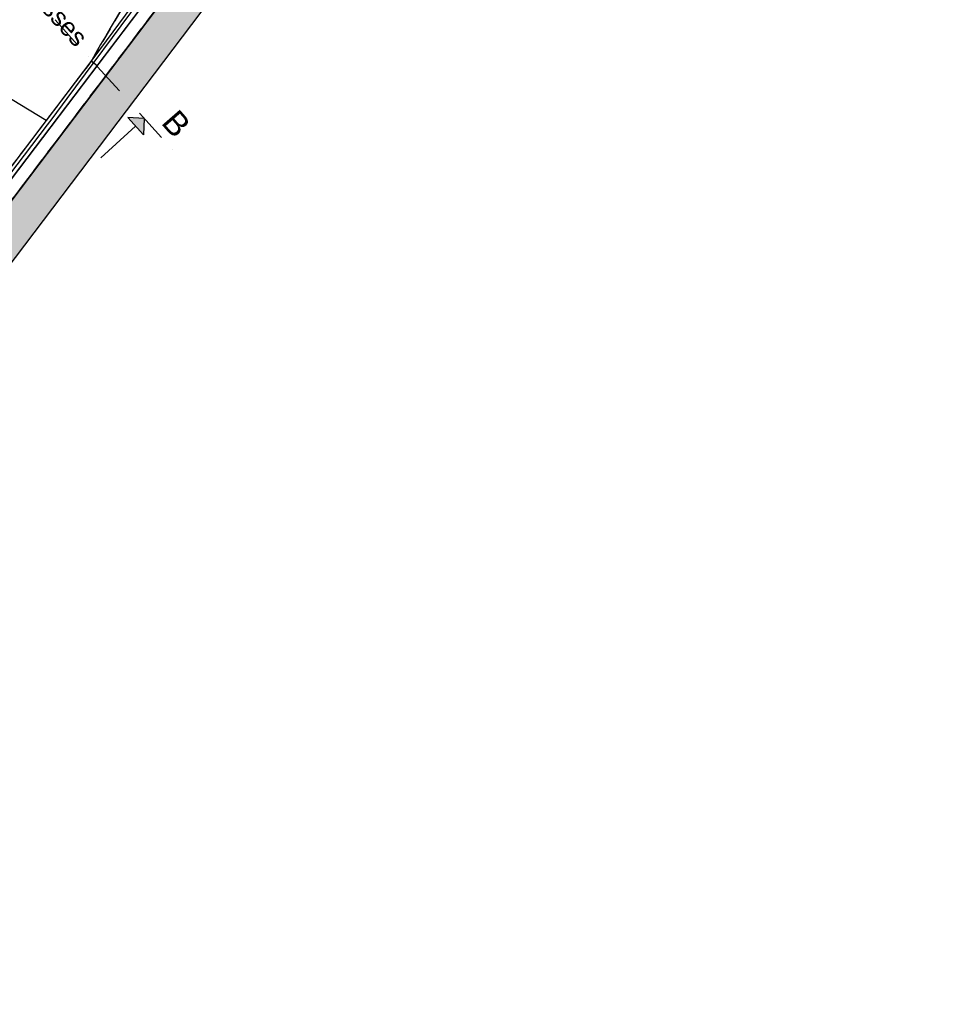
# Model space of a CAD drawing. Header units: millimetres. Extents: x 62961 to 109894, y 64087 to 106742.
# Tile 32 of 35: x 92090 to 102041, y 64411 to 74916. Entities that reach past the tile are written whole.
import ezdxf
from ezdxf.enums import TextEntityAlignment as Align

# ---------------------------------------------------------------- set-up
doc = ezdxf.new("R2010")
doc.units = ezdxf.units.MM
doc.header["$LTSCALE"] = 0.5
doc.header["$MEASUREMENT"] = 0
for name, pattern in [('PLINE', [0]), ('Prikk & stiplet', [1340.555525, 705.555534, -352.777767, 0, -282.222223]), ('Rømningslinje', [500, 300, -200])]:
    doc.linetypes.add(name, pattern=pattern)
for name, color, linetype in [('000 2D grafikk', 7, 'Continuous'), ('000 2D grafikk(Nye konstruksjoner)', 7, 'Continuous'), ('23-- Yttervegger', 7, 'Continuous'), ('23-- Yttervegger (Skravur)', 7, 'Continuous'), ('24--Innervegger skråvegger salen', 7, 'Continuous'), ('832- Tekst bygning(Nye konstruksjoner)', 7, 'Continuous'), ('838- Annen tekst', 7, 'Continuous'), ('862- M___Nettoareal', 7, 'Continuous'), ('862- M___Nettoareal(Polylinje)', 7, 'Continuous'), ('862- M___Nettoareal(Tekst)', 7, 'Continuous')]:
    doc.layers.add(name, color=color, linetype=linetype)
doc.styles.add('GENERATED_STYLE_1', font='arial.ttf')

# ---------------------------------------------------------------- blocks, each defined once
blk = doc.blocks.new('Salen_U15_16', base_point=(85122, 80800))
at = {"layer": '862- M___Nettoareal(Polylinje)', "linetype": 'PLINE', "flags": 128}
blk.add_lwpolyline([(97289, 79972), (96541, 80461, -0.116149), (84427, 91894), (84279, 92254), (83181, 90973), (76963, 85344), (75253, 83795, 0.022802), (78987, 79202), (79611, 79762, 0.032041), (85446, 74396), (84943, 73730, 0.02746), (89975, 70311)], format="xyb", close=True, dxfattribs=at)
at = {"layer": '862- M___Nettoareal(Tekst)', "style": 'GENERATED_STYLE_1'}
for tag, height, p in [('ROOM_NUMBER', 100, (85119, 81248)), ('ROOM_NAME', 200, (85003, 81120)), ('DUMMY_861', 100, (85288, 81084)), ('DUMMY_863', 100, (84770, 80954)), ('DUMMY_862', 200, (85473, 80645))]:
    blk.add_attdef(tag, text='', height=height, rotation=312.1619, dxfattribs=at).set_placement(p, align=Align.TOP_LEFT)

msp = doc.modelspace()

# ---------------------------------------------------------------- hatches: boundary and pattern name
at = {"layer": '23-- Yttervegger (Skravur)', "linetype": 'Continuous'}
h = msp.add_hatch(dxfattribs=at)
h.set_pattern_fill('Eksisterende_konstruksjon', color=256, style=0, pattern_type=2)
h.set_pattern_definition([(0, (0, 0), (0, 86.60254), [0, -50]), (0, (25, 43.3), (0, 86.60254), [0, -50])])
h.paths.add_polyline_path([(86011, 64411), (102041, 85587), (101722, 85828), (85738, 64713)])
at = {"layer": '838- Annen tekst', "linetype": 'Continuous'}
msp.add_hatch(color=256, dxfattribs=at).paths.add_polyline_path([(93419, 73863), (93243, 73871), (93410, 73686)])

# ---------------------------------------------------------------- linework, layer by layer
at = {"layer": '000 2D grafikk', "linetype": 'Rømningslinje', "flags": 128}
msp.add_lwpolyline([(89976, 70312), (97289, 79972), (98071, 81006), (97499, 81525), (96851, 80258, -0.028068), (96007, 78886, -0.00559), (93405, 75382), (93316, 75262), (92852, 74473), (89785, 70432)], format="xyb", close=True, dxfattribs=at)
at = {"layer": '000 2D grafikk(Nye konstruksjoner)', "linetype": 'PLINE', "flags": 128}
msp.add_lwpolyline([(92373, 73842), (91743, 74220), (89649, 71465), (90233, 71022)], dxfattribs=at)
at = {"layer": '23-- Yttervegger', "linetype": 'PLINE', "flags": 128}
for points in [[(101722, 85828), (89975, 70311)], [(86011, 64411), (102041, 85587)]]:
    msp.add_lwpolyline(points, dxfattribs=at)
at = {"layer": '24--Innervegger skråvegger salen', "linetype": 'PLINE', "flags": 128}
for points in [[(89785, 70432), (90741, 71690), (91330, 72465), (92875, 74498), (94337, 76476), (94820, 77130), (95799, 78454), (95989, 78709), (96171, 78970), (96346, 79236), (96512, 79507), (96669, 79783), (96825, 80062), (96980, 80342), (97131, 80623), (97282, 80905), (97428, 81189), (97575, 81474)], [(97588, 81461), (97563, 81399), (97498, 81272), (97471, 81210), (97444, 81149), (97417, 81088), (97352, 80961), (97324, 80900), (97295, 80840), (97228, 80714), (97198, 80654), (97168, 80594), (97138, 80534), (97070, 80409), (96924, 80140), (96914, 80121), (96759, 79854), (96724, 79790), (96692, 79735), (96460, 79348), (96446, 79326), (96292, 79085), (96279, 79065), (96049, 78726), (95882, 78494), (95867, 78473), (95593, 78114), (95555, 78063), (95149, 77517), (94760, 76993), (94041, 76026), (93987, 75954), (93363, 75113), (92592, 74075), (92432, 73860), (92382, 73794), (91892, 73148), (91353, 72436), (91149, 72168), (90522, 71341), (90059, 70731), (89811, 70404)], [(97958, 81111), (93625, 75361), (89847, 70382)], [(97958, 81111), (93625, 75361), (89853, 70390)], [(93316, 75262), (93263, 75175), (93211, 75088), (93159, 75001), (93107, 74913), (93055, 74826), (93004, 74738), (92953, 74650), (92902, 74562), (92877, 74517), (92852, 74473)], [(92915, 74425), (93465, 75150)], [(92852, 74473), (92808, 74414), (92765, 74356), (89776, 70423)], [(89846, 70380), (92915, 74425)], [(92915, 74425), (92852, 74473)]]:
    msp.add_lwpolyline(points, dxfattribs=at)
at = {"layer": '838- Annen tekst', "linetype": 'Prikk & stiplet'}
msp.add_line((92467, 74914), (93758, 73488), dxfattribs=at)
at = {"layer": '838- Annen tekst', "linetype": 'PLINE'}
for p, q in [((93410, 73686), (93243, 73871)), ((93419, 73863), (93243, 73871)), ((93419, 73863), (93410, 73686)), ((92954, 73442), (93326, 73779))]:
    msp.add_line(p, q, dxfattribs=at)

# ---------------------------------------------------------------- block references
at = {"layer": '862- M___Nettoareal', "linetype": 'Continuous'}
msp.add_blockref('Salen_U15_16', (85122, 80800), dxfattribs=at)

# ---------------------------------------------------------------- texts
at = {"layer": '832- Tekst bygning(Nye konstruksjoner)', "linetype": 'Continuous', "insert": (91430, 76291), "char_height": 195, "width": 2381.14, "attachment_point": 1, "rotation": 312.1619, "line_spacing_factor": 0.940384, "style": 'GENERATED_STYLE_1'}
msp.add_mtext('\\A1;{\\pql;\\fArial|b0|i0|c0|p0;\\W1.000000;Trapper tilpasses nye dekker}', dxfattribs=at)
at = {"layer": '838- Annen tekst', "linetype": 'Continuous', "insert": (93779, 73977), "char_height": 250, "attachment_point": 1, "rotation": 311.1619, "style": 'GENERATED_STYLE_1'}
msp.add_mtext('\\A1;{\\pql;\\fArial|b0|i0|c0|p0;\\W1.000000;B}', dxfattribs=at)

doc.saveas('drawing.dxf')
